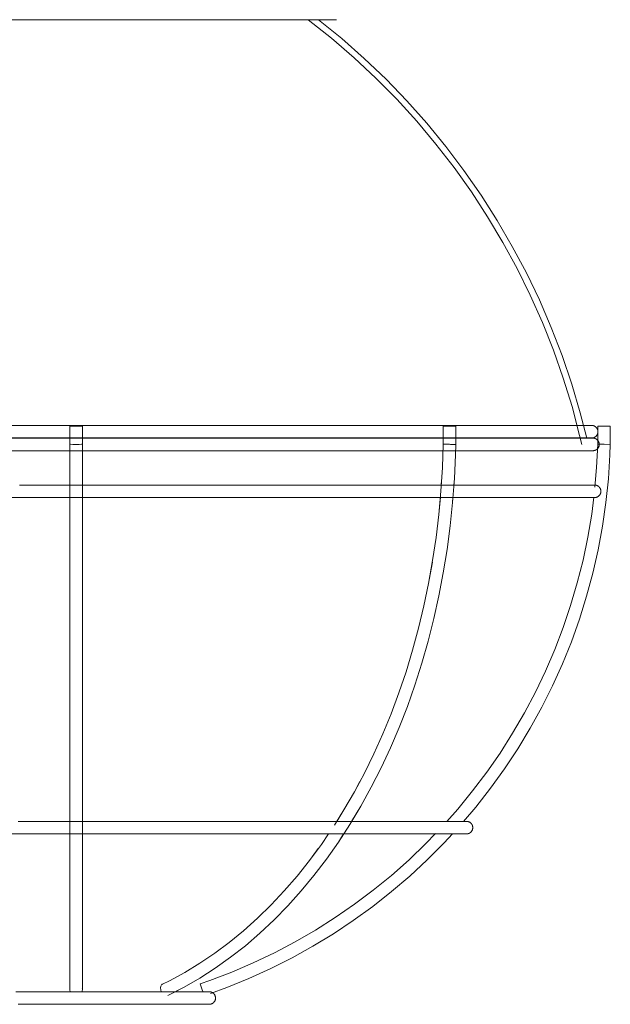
# Model space of a CAD drawing. Header units: millimetres. Extents: x 5395 to 9794, y 397 to 7363.
# Tile 8 of 38: x 6085 to 6179, y 665 to 822. Entities that reach past the tile are written whole.
import ezdxf

# ---------------------------------------------------------------- set-up
doc = ezdxf.new("R2010")
doc.units = ezdxf.units.MM
doc.layers.add('E-LITE-EQPM', color=7, linetype='Continuous', lineweight=20)

# ---------------------------------------------------------------- blocks, each defined once
blk = doc.blocks.new('62802-7L - 64314-44-7L SAMBA Black_ribbon beige pendant lamp ø450-7L-659210-Alzado_PDF')
at = {"layer": 'E-LITE-EQPM', "lineweight": 9}
for p, q in [((6052.4, 821.53), (6135.26, 821.53)), ((6092.83, 756.91), (6092.83, 754.05)), ((6092.83, 756.91), (6094.83, 756.91)), ((6092.86, 756.91), (6092.83, 756.91)), ((6094.83, 756.91), (6094.79, 756.91)), ((6094.83, 754.05), (6094.83, 756.91)), ((6152.23, 756.91), (6152.23, 754.07)), ((6152.26, 756.91), (6152.23, 756.91)), ((6152.23, 756.91), (6152.52, 756.91)), ((6152.52, 756.91), (6154.23, 756.91)), ((6154.23, 756.91), (6154.2, 756.91)), ((6154.23, 754.03), (6154.23, 756.91)), ((6176.83, 756.91), (6176.83, 754.08)), ((6176.87, 756.91), (6176.83, 756.91)), ((6176.83, 756.91), (6177.83, 756.91)), ((6177.83, 756.91), (6178.83, 756.91)), ((6178.83, 756.91), (6178.8, 756.91)), ((6178.83, 754.03), (6178.83, 756.91)), ((6177.33, 754.07), (6176.83, 754.08)), ((6177.58, 754.06), (6177.33, 754.07)), ((6177.83, 754.05), (6177.58, 754.06)), ((6178.83, 754.03), (6177.83, 754.05)), ((6151.99, 748.42), (6151.93, 747.51)), ((6154.53, 745.56), (6153.66, 745.56)), ((6134.01, 692.11), (6132.87, 690.44)), ((6135.56, 690.81), (6136.4, 692.11)), ((6094.83, 667.87), (6094.83, 667.74)), ((6113.89, 667.33), (6113.57, 668.28)), ((6113.97, 667.08), (6113.89, 667.33)), ((6088.19, 665.02), (6088.09, 665.02)), ((6107.34, 665.02), (6107.33, 665.02))]:
    blk.add_line(p, q, dxfattribs=at)
at = {"layer": 'E-LITE-EQPM', "lineweight": 9, "flags": 128}
for points in [[(6130.77, 821.53), (6134.47, 818.58), (6138.06, 815.49), (6141.51, 812.26), (6144.84, 808.89), (6148.03, 805.39), (6151.07, 801.76), (6153.97, 798.02), (6156.72, 794.16), (6159.31, 790.2), (6161.73, 786.14), (6164, 781.98), (6166.1, 777.74), (6168.02, 773.41), (6169.77, 769.01), (6171.34, 764.55), (6172.74, 760.02), (6173.95, 755.45), (6174.29, 754.02)], [(6132.41, 821.53), (6136.11, 818.52), (6139.69, 815.36), (6143.14, 812.06), (6146.45, 808.63), (6149.63, 805.06), (6152.66, 801.37), (6155.54, 797.57), (6158.27, 793.65), (6160.84, 789.62), (6163.24, 785.5), (6165.48, 781.28), (6167.55, 776.98), (6169.44, 772.6), (6171.16, 768.14), (6172.69, 763.62), (6174.05, 759.05), (6175.08, 755.02)], [(6175.86, 757.04), (6175.79, 757.04), (6175.6, 757.04), (6175.27, 757.04), (6174.81, 757.04), (6174.23, 757.04), (6173.51, 757.04), (6172.67, 757.04), (6171.7, 757.04), (6170.6, 757.04), (6169.39, 757.04), (6168.05, 757.04), (6166.59, 757.04), (6165.02, 757.04), (6163.33, 757.04), (6161.53, 757.04), (6159.63, 757.04), (6157.61, 757.04), (6155.5, 757.04), (6153.29, 757.04), (6150.98, 757.04), (6148.58, 757.04), (6146.1, 757.04), (6143.53, 757.04), (6140.88, 757.04), (6138.15, 757.04), (6135.35, 757.04), (6132.49, 757.04), (6129.57, 757.04), (6126.59, 757.04), (6123.55, 757.04), (6120.47, 757.04), (6117.35, 757.04), (6114.19, 757.04), (6110.99, 757.04), (6107.77, 757.04), (6104.53, 757.04), (6101.27, 757.04), (6097.99, 757.04), (6094.71, 757.04), (6091.43, 757.04), (6088.16, 757.04), (6084.89, 757.04), (6081.63, 757.04)], [(6174.51, 757.04), (6175.04, 757.04), (6175.44, 757.04), (6175.71, 757.04), (6175.84, 757.04), (6175.86, 757.04)], [(6175.86, 757.04), (6175.9, 757.04), (6175.94, 757.03), (6175.98, 757.03), (6176.02, 757.02), (6176.06, 757.02), (6176.1, 757.01), (6176.14, 757), (6176.18, 756.99), (6176.21, 756.97), (6176.25, 756.96), (6176.29, 756.94), (6176.32, 756.92), (6176.36, 756.9), (6176.39, 756.88), (6176.43, 756.86), (6176.46, 756.84), (6176.49, 756.81), (6176.52, 756.79), (6176.55, 756.76), (6176.58, 756.73), (6176.61, 756.7), (6176.63, 756.67), (6176.66, 756.64), (6176.68, 756.61), (6176.7, 756.58), (6176.72, 756.54), (6176.74, 756.51), (6176.76, 756.47), (6176.78, 756.44), (6176.79, 756.4), (6176.81, 756.36), (6176.82, 756.32), (6176.83, 756.29), (6176.84, 756.25), (6176.85, 756.21), (6176.85, 756.17), (6176.86, 756.13), (6176.86, 756.09), (6176.86, 756.05), (6176.86, 756.04)], [(6176.86, 756.04), (6176.86, 756), (6176.86, 755.96), (6176.85, 755.92), (6176.85, 755.88), (6176.84, 755.84), (6176.83, 755.8), (6176.82, 755.76), (6176.81, 755.72), (6176.8, 755.68), (6176.78, 755.65), (6176.77, 755.61), (6176.75, 755.58), (6176.73, 755.54), (6176.71, 755.51), (6176.69, 755.47), (6176.66, 755.44), (6176.64, 755.41), (6176.61, 755.38), (6176.59, 755.35), (6176.56, 755.32), (6176.53, 755.29), (6176.5, 755.27), (6176.47, 755.24), (6176.43, 755.22), (6176.4, 755.2), (6176.37, 755.17), (6176.33, 755.16), (6176.3, 755.14), (6176.26, 755.12), (6176.22, 755.11), (6176.19, 755.09), (6176.15, 755.08), (6176.11, 755.07), (6176.07, 755.06), (6176.03, 755.05), (6175.99, 755.05), (6175.95, 755.04), (6175.91, 755.04), (6175.87, 755.04), (6175.86, 755.04)], [(6176.07, 755.02), (6176.01, 755.02), (6175.81, 755.02), (6175.48, 755.02), (6175.02, 755.02), (6174.43, 755.02), (6173.71, 755.02), (6172.87, 755.02), (6171.9, 755.02), (6170.8, 755.02), (6169.58, 755.02), (6168.24, 755.02), (6166.78, 755.02), (6165.2, 755.02), (6163.51, 755.02), (6161.71, 755.02), (6159.8, 755.02), (6157.78, 755.02), (6155.66, 755.02), (6153.44, 755.02), (6151.13, 755.02), (6148.72, 755.02), (6146.23, 755.02), (6143.65, 755.02), (6141, 755.02), (6138.27, 755.02), (6135.46, 755.02), (6132.59, 755.02), (6129.66, 755.02), (6126.67, 755.02), (6123.63, 755.02), (6120.54, 755.02), (6117.41, 755.02), (6114.24, 755.02), (6111.04, 755.02), (6107.81, 755.02), (6104.56, 755.02), (6101.29, 755.02), (6098, 755.02), (6094.72, 755.02), (6091.43, 755.02), (6088.14, 755.02), (6084.87, 755.02), (6081.6, 755.02)], [(6083.13, 755.04), (6086.39, 755.04), (6089.66, 755.04), (6092.94, 755.04), (6096.22, 755.04), (6099.5, 755.04), (6102.77, 755.04), (6106.02, 755.04), (6109.26, 755.04), (6112.47, 755.04), (6115.65, 755.04), (6118.79, 755.04), (6121.9, 755.04), (6124.96, 755.04), (6127.97, 755.04), (6130.92, 755.04), (6133.82, 755.04), (6136.65, 755.04), (6139.41, 755.04), (6142.1, 755.04), (6144.72, 755.04), (6147.25, 755.04), (6149.7, 755.04), (6152.05, 755.04), (6154.32, 755.04), (6156.49, 755.04), (6158.55, 755.04), (6160.52, 755.04), (6162.37, 755.04), (6164.12, 755.04), (6165.76, 755.04), (6167.28, 755.04), (6168.68, 755.04), (6169.96, 755.04), (6171.12, 755.04), (6172.16, 755.04), (6173.07, 755.04), (6173.85, 755.04), (6174.51, 755.04), (6175.04, 755.04), (6175.44, 755.04), (6175.71, 755.04), (6175.84, 755.04), (6175.86, 755.04)], [(6175.86, 755.04), (6175.79, 755.04), (6175.6, 755.04), (6175.27, 755.04), (6174.81, 755.04), (6174.49, 755.04)], [(6174.72, 755.02), (6175.25, 755.02), (6175.65, 755.02), (6175.92, 755.02), (6176.05, 755.02), (6176.07, 755.02)], [(6176.07, 755.02), (6176.11, 755.02), (6176.15, 755.01), (6176.19, 755.01), (6176.23, 755.01), (6176.27, 755), (6176.31, 754.99), (6176.35, 754.98), (6176.39, 754.97), (6176.42, 754.95), (6176.46, 754.94), (6176.5, 754.92), (6176.53, 754.91), (6176.57, 754.89), (6176.6, 754.87), (6176.64, 754.84), (6176.67, 754.82), (6176.7, 754.8), (6176.73, 754.77), (6176.76, 754.74), (6176.79, 754.71), (6176.82, 754.69), (6176.84, 754.66), (6176.87, 754.62), (6176.89, 754.59), (6176.91, 754.56), (6176.93, 754.52), (6176.95, 754.49), (6176.97, 754.45), (6176.99, 754.42), (6177, 754.38), (6177.02, 754.34), (6177.03, 754.3), (6177.04, 754.27), (6177.05, 754.23), (6177.06, 754.19), (6177.06, 754.15), (6177.07, 754.11), (6177.07, 754.07), (6177.07, 754.03), (6177.07, 753.99), (6177.07, 753.95), (6177.07, 753.91), (6177.06, 753.87), (6177.05, 753.83), (6177.05, 753.79), (6177.04, 753.75), (6177.02, 753.71), (6177.01, 753.68), (6177, 753.64), (6176.98, 753.6), (6176.96, 753.57), (6176.95, 753.53), (6176.93, 753.5), (6176.9, 753.46), (6176.88, 753.43), (6176.86, 753.4), (6176.83, 753.37), (6176.8, 753.34), (6176.78, 753.31), (6176.75, 753.28), (6176.72, 753.25), (6176.69, 753.23), (6176.65, 753.21), (6176.62, 753.18), (6176.59, 753.16), (6176.55, 753.14), (6176.52, 753.12), (6176.48, 753.11), (6176.44, 753.09), (6176.41, 753.08), (6176.37, 753.06), (6176.33, 753.05), (6176.29, 753.04), (6176.25, 753.03), (6176.21, 753.03), (6176.17, 753.02), (6176.13, 753.02), (6176.09, 753.02), (6176.07, 753.02)], [(6083.1, 753.02), (6086.37, 753.02), (6089.65, 753.02), (6092.94, 753.02), (6096.23, 753.02), (6099.52, 753.02), (6102.79, 753.02), (6106.05, 753.02), (6109.3, 753.02), (6112.51, 753.02), (6115.7, 753.02), (6118.86, 753.02), (6121.97, 753.02), (6125.04, 753.02), (6128.05, 753.02), (6131.02, 753.02), (6133.92, 753.02), (6136.76, 753.02), (6139.53, 753.02), (6142.23, 753.02), (6144.85, 753.02), (6147.39, 753.02), (6149.84, 753.02), (6152.2, 753.02), (6154.47, 753.02), (6156.65, 753.02), (6158.72, 753.02), (6160.69, 753.02), (6162.55, 753.02), (6164.3, 753.02), (6165.94, 753.02), (6167.46, 753.02), (6168.87, 753.02), (6170.16, 753.02), (6171.32, 753.02), (6172.36, 753.02), (6173.27, 753.02), (6174.06, 753.02), (6174.72, 753.02), (6175.25, 753.02), (6175.65, 753.02), (6175.92, 753.02), (6176.05, 753.02), (6176.07, 753.02)], [(6092.86, 753.02), (6091.43, 753.02), (6088.14, 753.02), (6084.87, 753.02), (6081.6, 753.02), (6078.36, 753.02), (6075.14, 753.02), (6071.96, 753.02), (6068.8, 753.02), (6065.69, 753.02), (6062.62, 753.02), (6059.6, 753.02), (6056.64, 753.02), (6053.74, 753.02), (6050.9, 753.02), (6048.13, 753.02), (6045.43, 753.02), (6042.81, 753.02), (6040.27, 753.02), (6037.82, 753.02), (6035.45, 753.02)], [(6092.83, 754.05), (6092.83, 750.29), (6092.83, 746.54), (6092.83, 742.8), (6092.83, 739.08), (6092.83, 735.39), (6092.83, 731.74), (6092.83, 728.13), (6092.83, 724.56), (6092.83, 721.04), (6092.83, 717.58), (6092.83, 714.18), (6092.83, 710.85), (6092.83, 707.59), (6092.83, 704.41), (6092.83, 701.32), (6092.83, 698.31), (6092.83, 695.39), (6092.83, 692.58), (6092.83, 689.86), (6092.83, 687.26), (6092.83, 684.76), (6092.83, 682.38), (6092.83, 680.11), (6092.83, 677.97), (6092.83, 675.96), (6092.83, 674.07), (6092.83, 672.32), (6092.83, 670.7), (6092.83, 669.22), (6092.83, 667.87), (6092.83, 667.33)], [(6152.22, 753.02), (6151.13, 753.02), (6148.72, 753.02), (6146.23, 753.02), (6143.65, 753.02), (6141, 753.02), (6138.27, 753.02), (6135.46, 753.02), (6132.59, 753.02), (6129.66, 753.02), (6126.67, 753.02), (6123.63, 753.02), (6120.54, 753.02), (6117.41, 753.02), (6114.24, 753.02), (6111.04, 753.02), (6107.81, 753.02), (6104.56, 753.02), (6101.29, 753.02), (6098, 753.02), (6094.8, 753.02)], [(6094.83, 667.33), (6094.83, 668.61), (6094.83, 670.03), (6094.83, 671.59), (6094.83, 673.29), (6094.83, 675.11), (6094.83, 677.07), (6094.83, 679.16), (6094.83, 681.37), (6094.83, 683.7), (6094.83, 686.15), (6094.83, 688.7), (6094.83, 691.37), (6094.83, 694.14), (6094.83, 697.02), (6094.83, 699.98), (6094.83, 703.04), (6094.83, 706.18), (6094.83, 709.41), (6094.83, 712.71), (6094.83, 716.08), (6094.83, 719.51), (6094.83, 723.01), (6094.83, 726.55), (6094.83, 730.15), (6094.83, 733.78), (6094.83, 737.46), (6094.83, 741.16), (6094.83, 744.89), (6094.83, 748.64), (6094.83, 752.4), (6094.83, 754.05)], [(6108.45, 666.43), (6111, 667.73), (6113.51, 669.18), (6115.97, 670.76), (6118.39, 672.49), (6120.76, 674.34), (6123.07, 676.33), (6125.32, 678.45), (6127.51, 680.69), (6129.63, 683.05), (6131.68, 685.52), (6133.66, 688.11), (6135.56, 690.81), (6137.39, 693.61), (6139.13, 696.52), (6140.79, 699.51), (6142.36, 702.6), (6143.84, 705.78), (6145.24, 709.03), (6146.54, 712.36), (6147.74, 715.76), (6148.84, 719.22), (6149.85, 722.74), (6150.76, 726.32), (6151.56, 729.95), (6152.26, 733.61), (6152.86, 737.31), (6153.35, 741.05), (6153.74, 744.8), (6154.02, 748.58), (6154.19, 752.37), (6154.23, 754.03)], [(6152.23, 754.07), (6152.11, 750.34), (6151.88, 746.61), (6151.54, 742.9), (6151.11, 739.21), (6150.56, 735.55), (6149.92, 731.93), (6149.17, 728.34), (6148.32, 724.8), (6147.38, 721.32), (6146.33, 717.88), (6145.19, 714.51), (6143.96, 711.21), (6142.63, 707.99), (6141.21, 704.84), (6139.71, 701.77), (6138.12, 698.79), (6136.45, 695.91), (6134.93, 693.49)], [(6153.94, 747.55), (6154.02, 748.58), (6154.19, 752.37), (6154.21, 753.14)], [(6176.07, 753.02), (6176.01, 753.02), (6175.81, 753.02), (6175.48, 753.02), (6175.02, 753.02), (6174.43, 753.02), (6173.71, 753.02), (6172.87, 753.02), (6171.9, 753.02), (6170.8, 753.02), (6169.58, 753.02), (6168.24, 753.02), (6166.78, 753.02), (6165.2, 753.02), (6163.51, 753.02), (6161.71, 753.02), (6159.8, 753.02), (6157.78, 753.02), (6155.66, 753.02), (6154.13, 753.02)], [(6155.47, 694.06), (6157.44, 696.38), (6159.79, 699.38), (6162.02, 702.47), (6164.12, 705.65), (6166.09, 708.91), (6167.93, 712.24), (6169.63, 715.65), (6171.2, 719.12), (6172.63, 722.65), (6173.91, 726.23), (6175.05, 729.87), (6176.04, 733.54), (6176.89, 737.26), (6177.59, 741), (6178.14, 744.77), (6178.53, 748.56), (6178.78, 752.36), (6178.83, 754.03)], [(6176.83, 754.08), (6176.66, 750.36), (6176.39, 747.2)], [(6176.33, 747.56), (6176.27, 747.56), (6176.07, 747.56), (6175.74, 747.56), (6175.28, 747.56), (6174.69, 747.56), (6173.97, 747.56), (6173.12, 747.56), (6172.14, 747.56), (6171.04, 747.56), (6169.82, 747.56), (6168.47, 747.56), (6167.01, 747.56), (6165.43, 747.56), (6163.73, 747.56), (6161.92, 747.56), (6160, 747.56), (6157.98, 747.56), (6155.86, 747.56), (6153.63, 747.56), (6151.31, 747.56), (6148.9, 747.56), (6146.4, 747.56), (6143.81, 747.56), (6141.15, 747.56), (6138.41, 747.56), (6135.59, 747.56), (6132.71, 747.56), (6129.77, 747.56), (6126.78, 747.56), (6123.72, 747.56), (6120.63, 747.56), (6117.48, 747.56), (6114.3, 747.56), (6111.09, 747.56), (6107.85, 747.56), (6104.59, 747.56), (6101.31, 747.56), (6098.02, 747.56), (6094.72, 747.56), (6091.42, 747.56), (6088.12, 747.56), (6084.84, 747.56)], [(6145.56, 747.56), (6147.56, 747.56), (6150.02, 747.56), (6152, 747.56)], [(6153.76, 747.56), (6154.67, 747.56), (6156.85, 747.56), (6158.92, 747.56), (6160.9, 747.56), (6162.05, 747.56)], [(6174.98, 747.56), (6175.51, 747.56), (6175.91, 747.56), (6176.18, 747.56), (6176.31, 747.56), (6176.33, 747.56)], [(6176.33, 747.56), (6176.37, 747.56), (6176.41, 747.56), (6176.45, 747.56), (6176.49, 747.55), (6176.53, 747.55), (6176.57, 747.54), (6176.61, 747.53), (6176.65, 747.51), (6176.68, 747.5), (6176.72, 747.49), (6176.76, 747.47), (6176.79, 747.45), (6176.83, 747.43), (6176.86, 747.41), (6176.9, 747.39), (6176.93, 747.37), (6176.96, 747.34), (6176.99, 747.32), (6177.02, 747.29), (6177.05, 747.26), (6177.08, 747.23), (6177.1, 747.2), (6177.13, 747.17), (6177.15, 747.14), (6177.17, 747.11), (6177.19, 747.07), (6177.21, 747.04), (6177.23, 747), (6177.25, 746.96), (6177.26, 746.93), (6177.28, 746.89), (6177.29, 746.85), (6177.3, 746.81), (6177.31, 746.77), (6177.32, 746.73), (6177.32, 746.7), (6177.33, 746.66), (6177.33, 746.62), (6177.33, 746.58), (6177.33, 746.56)], [(6177.33, 746.56), (6177.33, 746.52), (6177.33, 746.49), (6177.32, 746.45), (6177.32, 746.41), (6177.31, 746.37), (6177.3, 746.33), (6177.29, 746.29), (6177.28, 746.25), (6177.27, 746.21), (6177.25, 746.18), (6177.24, 746.14), (6177.22, 746.1), (6177.2, 746.07), (6177.18, 746.03), (6177.16, 746), (6177.13, 745.97), (6177.11, 745.94), (6177.08, 745.91), (6177.06, 745.88), (6177.03, 745.85), (6177, 745.82), (6176.97, 745.79), (6176.94, 745.77), (6176.91, 745.75), (6176.87, 745.72), (6176.84, 745.7), (6176.8, 745.68), (6176.77, 745.66), (6176.73, 745.65), (6176.69, 745.63), (6176.66, 745.62), (6176.62, 745.61), (6176.58, 745.6), (6176.54, 745.59), (6176.5, 745.58), (6176.46, 745.57), (6176.42, 745.57), (6176.38, 745.57), (6176.34, 745.56), (6176.33, 745.56)], [(6083.07, 745.56), (6086.35, 745.56), (6089.64, 745.56), (6092.94, 745.56), (6096.24, 745.56), (6099.53, 745.56), (6102.82, 745.56), (6106.09, 745.56), (6109.35, 745.56), (6112.57, 745.56), (6115.77, 745.56), (6118.93, 745.56), (6122.06, 745.56), (6125.13, 745.56), (6128.16, 745.56), (6131.13, 745.56), (6134.05, 745.56), (6136.9, 745.56), (6139.68, 745.56), (6142.38, 745.56), (6145.01, 745.56), (6147.56, 745.56), (6150.02, 745.56), (6152.39, 745.56), (6154.67, 745.56), (6156.85, 745.56), (6158.92, 745.56), (6160.9, 745.56), (6162.77, 745.56), (6164.52, 745.56), (6166.17, 745.56), (6167.7, 745.56), (6169.11, 745.56), (6170.4, 745.56), (6171.57, 745.56), (6172.61, 745.56), (6173.53, 745.56), (6174.31, 745.56), (6174.98, 745.56), (6175.51, 745.56), (6175.91, 745.56), (6176.18, 745.56), (6176.31, 745.56), (6176.33, 745.56)], [(6092.83, 745.56), (6091.42, 745.56), (6088.12, 745.56), (6086.55, 745.56)], [(6101.11, 745.56), (6098.02, 745.56), (6094.83, 745.56)], [(6137.66, 694.07), (6139.13, 696.52), (6140.79, 699.51), (6142.36, 702.6), (6143.84, 705.78), (6145.24, 709.03), (6146.54, 712.36), (6147.74, 715.76), (6148.84, 719.22), (6149.85, 722.74), (6150.76, 726.32), (6151.56, 729.95), (6152.26, 733.61), (6152.86, 737.31), (6153.35, 741.05), (6153.74, 744.8), (6153.79, 745.58)], [(6151.9, 745.56), (6151.31, 745.56), (6148.9, 745.56), (6146.4, 745.56), (6145.56, 745.56)], [(6151.79, 745.61), (6151.54, 742.9), (6151.11, 739.21), (6150.56, 735.55)], [(6176.21, 745.62), (6175.87, 742.94), (6175.25, 739.27), (6174.49, 735.62), (6173.58, 732), (6172.52, 728.43), (6171.33, 724.9), (6169.99, 721.42), (6168.52, 717.99), (6166.91, 714.63), (6165.16, 711.33), (6163.29, 708.11), (6161.29, 704.96), (6159.16, 701.9), (6156.92, 698.93), (6154.55, 696.04), (6152.83, 694.1)], [(6176.33, 745.56), (6176.27, 745.56), (6176.07, 745.56), (6175.74, 745.56), (6175.28, 745.56), (6175.08, 745.56)], [(6150.52, 735.32), (6149.92, 731.93), (6149.17, 728.34), (6148.32, 724.8), (6147.38, 721.32)], [(6145.19, 714.51), (6143.96, 711.21), (6142.63, 707.99), (6141.21, 704.84), (6140.6, 703.59)], [(6139, 700.44), (6138.12, 698.79), (6136.45, 695.91), (6135.31, 694.09)], [(6155.95, 694.1), (6155.9, 694.1), (6155.75, 694.1), (6155.5, 694.1), (6155.16, 694.1), (6154.71, 694.1), (6154.17, 694.1), (6153.53, 694.1), (6152.8, 694.1), (6151.97, 694.1), (6151.05, 694.1), (6150.03, 694.1), (6148.93, 694.1), (6147.74, 694.1), (6146.46, 694.1), (6145.1, 694.1), (6143.65, 694.1), (6142.13, 694.1), (6140.53, 694.1), (6138.86, 694.1), (6137.11, 694.1), (6135.29, 694.1), (6133.41, 694.1), (6131.46, 694.1), (6129.46, 694.1), (6127.39, 694.1), (6125.28, 694.1), (6123.11, 694.1), (6120.89, 694.1), (6118.64, 694.1), (6116.34, 694.1), (6114.01, 694.1), (6111.64, 694.1), (6109.25, 694.1), (6106.83, 694.1), (6104.39, 694.1), (6101.93, 694.1), (6099.46, 694.1), (6096.98, 694.1), (6094.5, 694.1), (6092.01, 694.1), (6089.53, 694.1), (6087.06, 694.1), (6084.59, 694.1)], [(6144.9, 694.1), (6145.74, 694.1), (6147.06, 694.1), (6148.3, 694.1), (6149.45, 694.1), (6150.51, 694.1), (6151.48, 694.1), (6151.99, 694.1)], [(6154.43, 694.1), (6154.93, 694.1), (6155.33, 694.1), (6155.63, 694.1), (6155.83, 694.1), (6155.93, 694.1), (6155.95, 694.1)], [(6155.95, 694.1), (6155.99, 694.1), (6156.03, 694.1), (6156.07, 694.1), (6156.11, 694.09), (6156.15, 694.08), (6156.19, 694.08), (6156.23, 694.07), (6156.26, 694.05), (6156.3, 694.04), (6156.34, 694.03), (6156.37, 694.01), (6156.41, 693.99), (6156.45, 693.97), (6156.48, 693.95), (6156.51, 693.93), (6156.55, 693.91), (6156.58, 693.88), (6156.61, 693.86), (6156.64, 693.83), (6156.67, 693.8), (6156.69, 693.77), (6156.72, 693.74), (6156.74, 693.71), (6156.77, 693.68), (6156.79, 693.64), (6156.81, 693.61), (6156.83, 693.58), (6156.85, 693.54), (6156.87, 693.5), (6156.88, 693.47), (6156.89, 693.43), (6156.91, 693.39), (6156.92, 693.35), (6156.93, 693.31), (6156.93, 693.27), (6156.94, 693.23), (6156.94, 693.19), (6156.95, 693.15), (6156.95, 693.11), (6156.95, 693.1)], [(6083.27, 692.1), (6085.73, 692.1), (6088.2, 692.1), (6090.67, 692.1), (6093.16, 692.1), (6095.64, 692.1), (6098.12, 692.1), (6100.6, 692.1), (6103.06, 692.1), (6105.51, 692.1), (6107.94, 692.1), (6110.35, 692.1), (6112.73, 692.1), (6115.08, 692.1), (6117.4, 692.1), (6119.68, 692.1), (6121.92, 692.1), (6124.11, 692.1), (6126.26, 692.1), (6128.35, 692.1), (6130.39, 692.1), (6132.37, 692.1), (6134.28, 692.1), (6136.14, 692.1), (6137.92, 692.1), (6139.64, 692.1), (6141.28, 692.1), (6142.84, 692.1), (6144.33, 692.1), (6145.74, 692.1), (6147.06, 692.1), (6148.3, 692.1), (6149.45, 692.1), (6150.51, 692.1), (6151.48, 692.1), (6152.36, 692.1), (6153.14, 692.1), (6153.84, 692.1), (6154.43, 692.1), (6154.93, 692.1), (6155.33, 692.1), (6155.63, 692.1), (6155.83, 692.1), (6155.93, 692.1), (6155.95, 692.1)], [(6092.83, 692.1), (6092.01, 692.1), (6089.53, 692.1), (6087.06, 692.1)], [(6100.67, 692.1), (6099.46, 692.1), (6096.98, 692.1), (6094.83, 692.1)], [(6134.01, 692.11), (6132.87, 690.44), (6130.97, 687.86), (6129, 685.4), (6126.96, 683.05), (6124.86, 680.81), (6122.7, 678.7), (6120.48, 676.72), (6118.21, 674.86), (6115.89, 673.13), (6113.52, 671.54), (6111.11, 670.08), (6108.67, 668.77), (6107.58, 668.23)], [(6151.02, 692.16), (6149.49, 690.57), (6146.8, 687.99), (6144.01, 685.52), (6141.12, 683.16), (6138.14, 680.93), (6135.07, 678.81), (6131.92, 676.81), (6128.69, 674.95), (6125.39, 673.21), (6122.03, 671.61), (6118.6, 670.14), (6115.12, 668.82), (6113.57, 668.28)], [(6115.21, 666.75), (6117.79, 667.68), (6121.32, 669.11), (6124.79, 670.69), (6128.19, 672.4), (6131.52, 674.25), (6134.77, 676.23), (6137.94, 678.34), (6141.03, 680.57), (6144.02, 682.93), (6146.91, 685.4), (6149.71, 687.98), (6152.4, 690.68), (6153.72, 692.11)], [(6151, 692.1), (6150.03, 692.1), (6148.93, 692.1), (6147.74, 692.1), (6146.46, 692.1), (6145.1, 692.1), (6144.9, 692.1)], [(6155.95, 692.1), (6155.9, 692.1), (6155.75, 692.1), (6155.5, 692.1), (6155.16, 692.1), (6154.71, 692.1)], [(6156.95, 693.1), (6156.95, 693.06), (6156.95, 693.02), (6156.94, 692.98), (6156.94, 692.94), (6156.93, 692.91), (6156.92, 692.87), (6156.91, 692.83), (6156.9, 692.79), (6156.88, 692.75), (6156.87, 692.71), (6156.85, 692.68), (6156.84, 692.64), (6156.82, 692.61), (6156.8, 692.57), (6156.77, 692.54), (6156.75, 692.51), (6156.73, 692.48), (6156.7, 692.44), (6156.67, 692.42), (6156.65, 692.39), (6156.62, 692.36), (6156.59, 692.33), (6156.55, 692.31), (6156.52, 692.28), (6156.49, 692.26), (6156.46, 692.24), (6156.42, 692.22), (6156.38, 692.2), (6156.35, 692.19), (6156.31, 692.17), (6156.27, 692.16), (6156.24, 692.15), (6156.2, 692.14), (6156.16, 692.13), (6156.12, 692.12), (6156.08, 692.11), (6156.04, 692.11), (6156, 692.11), (6155.96, 692.1), (6155.95, 692.1)], [(6132.37, 689.76), (6130.97, 687.86), (6129, 685.4), (6126.96, 683.05)], [(6109.36, 666.9), (6111, 667.73), (6113.51, 669.18), (6115.97, 670.76), (6118.39, 672.49), (6120.76, 674.34), (6123.07, 676.33), (6125.32, 678.45), (6127.51, 680.69), (6129.63, 683.05), (6131.68, 685.52), (6133.66, 688.11)], [(6116.97, 673.94), (6115.89, 673.13), (6113.52, 671.54), (6111.11, 670.08)], [(6115.02, 667.02), (6115, 667.02), (6114.95, 667.02), (6114.86, 667.02), (6114.74, 667.02), (6114.59, 667.02), (6114.41, 667.02), (6114.19, 667.02), (6113.94, 667.02), (6113.66, 667.02), (6113.34, 667.02), (6113, 667.02), (6112.62, 667.02), (6112.22, 667.02), (6111.78, 667.02), (6111.32, 667.02), (6110.82, 667.02), (6110.3, 667.02), (6109.76, 667.02), (6109.19, 667.02), (6108.59, 667.02), (6107.97, 667.02), (6107.33, 667.02), (6106.66, 667.02), (6105.98, 667.02), (6105.28, 667.02), (6104.55, 667.02), (6103.81, 667.02), (6103.06, 667.02), (6102.29, 667.02), (6101.51, 667.02), (6100.71, 667.02), (6099.9, 667.02), (6099.09, 667.02), (6098.26, 667.02), (6097.43, 667.02), (6096.59, 667.02), (6095.75, 667.02), (6094.9, 667.02), (6094.06, 667.02), (6093.21, 667.02), (6092.36, 667.02), (6091.52, 667.02), (6090.68, 667.02), (6089.84, 667.02), (6089.02, 667.02), (6088.19, 667.02), (6087.38, 667.02), (6086.58, 667.02), (6085.79, 667.02), (6085.01, 667.02), (6084.25, 667.02)], [(6090.34, 667.02), (6091.07, 667.02), (6091.91, 667.02), (6092.75, 667.02)], [(6094.77, 667.02), (6095.29, 667.02), (6096.14, 667.02), (6096.98, 667.02), (6097.3, 667.02)], [(6105.09, 667.02), (6105.6, 667.02), (6106.3, 667.02), (6106.97, 667.02), (6107.34, 667.02)], [(6109.56, 667.02), (6110.01, 667.02), (6110.55, 667.02), (6111.05, 667.02), (6111.53, 667.02), (6111.98, 667.02), (6112.41, 667.02), (6112.8, 667.02), (6113.16, 667.02), (6113.49, 667.02), (6113.79, 667.02), (6114.06, 667.02), (6114.29, 667.02), (6114.5, 667.02), (6114.67, 667.02), (6114.8, 667.02), (6114.91, 667.02), (6114.98, 667.02), (6115.01, 667.02), (6115.02, 667.02)], [(6115.02, 667.02), (6115.06, 667.02), (6115.1, 667.02), (6115.14, 667.01), (6115.17, 667.01), (6115.21, 667), (6115.25, 666.99), (6115.29, 666.98), (6115.33, 666.97), (6115.37, 666.96), (6115.41, 666.94), (6115.44, 666.92), (6115.48, 666.91), (6115.51, 666.89), (6115.55, 666.87), (6115.58, 666.84), (6115.61, 666.82), (6115.64, 666.8), (6115.67, 666.77), (6115.7, 666.74), (6115.73, 666.72), (6115.76, 666.69), (6115.79, 666.66), (6115.81, 666.63), (6115.83, 666.59), (6115.86, 666.56), (6115.88, 666.53), (6115.9, 666.49), (6115.92, 666.46), (6115.93, 666.42), (6115.95, 666.38), (6115.96, 666.34), (6115.97, 666.31), (6115.98, 666.27), (6115.99, 666.23), (6116, 666.19), (6116.01, 666.15), (6116.01, 666.11), (6116.01, 666.07), (6116.02, 666.03), (6116.02, 666.02)], [(6116.02, 666.02), (6116.01, 665.98), (6116.01, 665.94), (6116.01, 665.9), (6116, 665.86), (6116, 665.82), (6115.99, 665.78), (6115.98, 665.74), (6115.96, 665.7), (6115.95, 665.67), (6115.94, 665.63), (6115.92, 665.59), (6115.9, 665.56), (6115.88, 665.52), (6115.86, 665.49), (6115.84, 665.45), (6115.82, 665.42), (6115.79, 665.39), (6115.77, 665.36), (6115.74, 665.33), (6115.71, 665.3), (6115.68, 665.27), (6115.65, 665.25), (6115.62, 665.22), (6115.59, 665.2), (6115.56, 665.18), (6115.52, 665.16), (6115.49, 665.14), (6115.45, 665.12), (6115.41, 665.1), (6115.38, 665.09), (6115.34, 665.07), (6115.3, 665.06), (6115.26, 665.05), (6115.22, 665.04), (6115.19, 665.03), (6115.15, 665.03), (6115.11, 665.02), (6115.07, 665.02), (6115.03, 665.02), (6115.02, 665.02)], [(6084.6, 665.02), (6085.37, 665.02), (6086.15, 665.02), (6086.95, 665.02), (6087.75, 665.02), (6088.57, 665.02), (6089.4, 665.02), (6090.23, 665.02), (6091.07, 665.02), (6091.91, 665.02), (6092.75, 665.02), (6093.6, 665.02), (6094.45, 665.02), (6095.29, 665.02), (6096.14, 665.02), (6096.98, 665.02), (6097.81, 665.02), (6098.64, 665.02), (6099.46, 665.02), (6100.28, 665.02), (6101.08, 665.02), (6101.87, 665.02), (6102.65, 665.02), (6103.41, 665.02), (6104.16, 665.02), (6104.89, 665.02), (6105.6, 665.02), (6106.3, 665.02), (6106.97, 665.02), (6107.63, 665.02), (6108.26, 665.02), (6108.87, 665.02), (6109.45, 665.02), (6110.01, 665.02), (6110.55, 665.02), (6111.05, 665.02), (6111.53, 665.02), (6111.98, 665.02), (6112.41, 665.02), (6112.8, 665.02), (6113.16, 665.02), (6113.49, 665.02), (6113.79, 665.02), (6114.06, 665.02), (6114.29, 665.02), (6114.5, 665.02), (6114.67, 665.02), (6114.8, 665.02), (6114.91, 665.02), (6114.98, 665.02), (6115.01, 665.02), (6115.02, 665.02)], [(6115.02, 665.02), (6115, 665.02), (6114.95, 665.02), (6114.86, 665.02), (6114.74, 665.02), (6114.59, 665.02), (6114.41, 665.02), (6114.19, 665.02), (6113.94, 665.02), (6113.66, 665.02)]]:
    blk.add_lwpolyline(points, dxfattribs=at)
at = {"layer": 'E-LITE-EQPM', "lineweight": 9}
for centre, major_axis, ratio, start_param, end_param in [((6093.83, 754.05), (-1, 0), 0.026558, 0, 3.141593), ((6153.23, 754.05), (-1, 0.019), 0.01878, 0.000249, 0.785222), ((6153.23, 754.05), (-1, 0.019), 0.01878, 0.785222, 1.570796), ((6153.23, 754.05), (-1, 0.019), 0.01878, 1.570796, 3.141696), ((6093.83, 667.33), (1, 0), 0.947116, 2.915194, 3.141592), ((6093.83, 667.33), (-1, 0), 0.947116, 6.056812, 6.283186), ((6093.83, 667.33), (1, 0), 0.947116, 3.141592, 3.403392), ((6093.83, 667.33), (-1, 0), 0.947116, 0, 0.2618), ((6093.83, 667.33), (1, 0), 0.947116, 6.021386, 6.283185), ((6093.83, 667.33), (-1, 0), 0.947116, 2.879794, 3.141593), ((6093.83, 667.33), (1, 0), 0.947116, 6.283185, 6.509532), ((6093.83, 667.33), (-1, 0), 0.947116, 3.141593, 3.367965), ((6108.01, 667.33), (-0.432, 0.902), 0.669712, 6.234473, 7.54347), ((6108.01, 667.33), (-0.432, 0.902), 0.669712, 1.260285, 1.522084), ((6108.01, 667.33), (-0.432, 0.902), 0.669712, 6.234473, 6.496272)]:
    blk.add_ellipse(centre, major_axis=major_axis, ratio=ratio, start_param=start_param, end_param=end_param, dxfattribs=at)

msp = doc.modelspace()

# ---------------------------------------------------------------- block references
at = {"layer": 'E-LITE-EQPM', "lineweight": 9}
msp.add_blockref('62802-7L - 64314-44-7L SAMBA Black_ribbon beige pendant lamp ø450-7L-659210-Alzado_PDF', (0, 0), dxfattribs=at)

doc.saveas('drawing.dxf')
